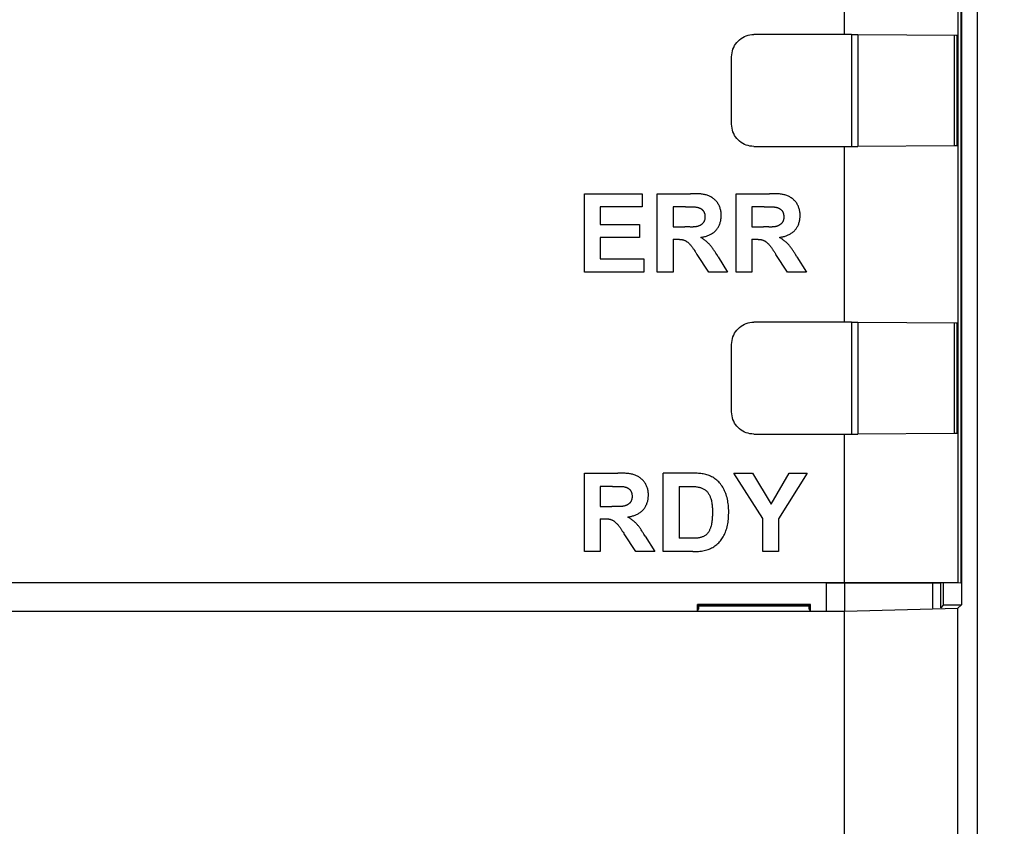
# Model space of a CAD drawing. Header units: millimetres. Extents: x 4414 to 5520, y -269 to 495.
# Tile 46 of 53: x 4968 to 4990, y 67 to 85. Entities that reach past the tile are written whole.
import ezdxf

# ---------------------------------------------------------------- set-up
doc = ezdxf.new("R2010")
doc.units = ezdxf.units.MM
doc.header["$LTSCALE"] = 23.1
doc.header["$PDMODE"] = 3
doc.header["$PDSIZE"] = 0.31
doc.layers.get('0').update_dxf_attribs({"linetype": 'CONTINUOUS'})
doc.layers.get('Defpoints').update_dxf_attribs({"linetype": 'CONTINUOUS'})
doc.layers.add('03___PRT_ALL_CURVES', color=7, linetype='CONTINUOUS')
doc.styles.get("Standard").update_dxf_attribs({"font": 'arial.ttf'})
doc.dimstyles.new('DIMSTYLE_2$0', dxfattribs={"dimtxt": 2.5, "dimasz": 3, "dimexe": 0.18, "dimexo": 0.0625, "dimgap": 0.09, "dimtad": 1, "dimdec": 0, "dimdsep": 46, "dimtxsty": 'Standard', "dimblk": '_FILLED', "dimcen": 0.09, "dimadec": 0, "dimazin": 0, "dimtp": 0.01, "dimtm": 0.01, "dimtfac": 1, "dimtdec": 0, "dimtofl": 0, "dimtmove": 0, "dimatfit": 3, "dimldrblk": '_FILLED', "dimfxl": 0, "dimtolj": 1, "dimarcsym": 0})

# ---------------------------------------------------------------- blocks, each defined once
blk = doc.blocks.new('_FILLED')
at = {"color": 0, "linetype": 'ByBlock'}
blk.add_solid([(0, 0), (-1, 0.2), (-1, -0.2)], dxfattribs=at)
blk = doc.blocks.new('*D138')
at = {"color": 0, "linetype": 'Continuous', "lineweight": -2}
for p, q in [((4985.477, 112.124), (5010.906, 112.124)), ((5008.406, 107.124), (5008.406, -77.876)), ((4969.163, -82.876), (5010.906, -82.876))]:
    blk.add_line(p, q, dxfattribs=at)
at = {"layer": 'Defpoints', "color": 0, "linetype": 'Continuous'}
for p in [(4984.477, 112.124), (4968.163, -82.876), (5008.406, -82.876)]:
    blk.add_point(p, dxfattribs=at)
at = {"color": 0, "linetype": 'Continuous', "lineweight": -2, "xscale": 5, "yscale": 5, "zscale": 5}
for p, rotation in [((5008.406, 112.124), 90), ((5008.406, -82.876), 270)]:
    blk.add_blockref('_FILLED', p, dxfattribs=dict(at, rotation=rotation))
at = {"color": 0, "linetype": 'Continuous', "insert": (5002.24, 15.06), "char_height": 7.5, "attachment_point": 5, "rotation": 90}
blk.add_mtext('\\A1;195(7.68)', dxfattribs=at)

msp = doc.modelspace()

# ---------------------------------------------------------------- linework, layer by layer
at = {"color": 0, "linetype": 'Continuous'}
for p, q in [((4989.477, -69.576), (4989.477, 98.824)), ((4989.098, 98.444), (4989.098, 72.742)), ((4989.111, 98.457), (4989.111, 72.255)), ((4989.032, 98.379), (4989.032, 72.747)), ((4986.467, 85.135), (4986.467, 89.114)), ((4986.629, 85.138), (4984.417, 85.138)), ((4986.629, 85.138), (4986.629, 82.611)), ((4986.629, 85.138), (4986.769, 85.137)), ((4986.769, 85.137), (4986.769, 82.611)), ((4986.769, 85.137), (4988.983, 85.126)), ((4988.951, 85.126), (4988.951, 82.622)), ((4989.012, 85.126), (4989.012, 82.623)), ((4989.012, 85.126), (4989.032, 85.122)), ((4983.917, 83.111), (4983.917, 84.638)), ((4984.417, 82.611), (4986.629, 82.611)), ((4986.467, 78.635), (4986.467, 82.614)), ((4986.629, 82.611), (4986.769, 82.611)), ((4988.951, 82.622), (4986.769, 82.611)), ((4988.991, 82.622), (4988.951, 82.622)), ((4989.004, 82.622), (4988.991, 82.622)), ((4989.032, 82.627), (4989.012, 82.623)), ((4986.629, 78.638), (4984.417, 78.638)), ((4986.629, 78.638), (4986.629, 76.111)), ((4986.629, 78.638), (4986.769, 78.637)), ((4986.769, 78.637), (4986.769, 76.111)), ((4986.769, 78.637), (4988.983, 78.626)), ((4988.951, 78.626), (4988.951, 76.122)), ((4989.012, 78.626), (4989.012, 76.123)), ((4989.012, 78.626), (4989.032, 78.622)), ((4983.917, 76.611), (4983.917, 78.138)), ((4984.417, 76.111), (4986.629, 76.111)), ((4986.467, 72.751), (4986.467, 76.114)), ((4986.629, 76.111), (4986.769, 76.111)), ((4988.951, 76.122), (4986.769, 76.111)), ((4988.991, 76.122), (4988.951, 76.122)), ((4989.004, 76.122), (4988.991, 76.122)), ((4989.032, 76.127), (4989.012, 76.123)), ((4986.467, 72.751), (4950.488, 72.751)), ((4986.06, 72.75), (4950.895, 72.75)), ((4986.06, 72.122), (4986.06, 72.75)), ((4986.06, 72.75), (4986.479, 72.75)), ((4989.032, 72.747), (4986.467, 72.751)), ((4986.479, 72.126), (4986.479, 72.75)), ((4986.479, 72.75), (4988.557, 72.746)), ((4988.462, 72.177), (4988.462, 72.747)), ((4988.557, 72.746), (4988.619, 72.746)), ((4988.643, 72.188), (4988.643, 72.746)), ((4988.698, 72.742), (4988.643, 72.746)), ((4988.698, 72.742), (4988.697, 72.242)), ((4989.098, 72.742), (4989.032, 72.747)), ((4983.145, 72.122), (4983.145, 72.263)), ((4985.7, 72.263), (4983.145, 72.263)), ((4983.145, 72.263), (4983.215, 72.228)), ((4983.145, 72.122), (4983.172, 72.163)), ((4983.172, 72.163), (4983.172, 72.249)), ((4985.672, 72.222), (4983.172, 72.222)), ((4985.63, 72.228), (4983.215, 72.228)), ((4985.7, 72.263), (4985.63, 72.228)), ((4985.672, 72.163), (4985.672, 72.249)), ((4985.7, 72.122), (4985.672, 72.163)), ((4985.7, 72.122), (4985.7, 72.263)), ((4986.467, 72.111), (4989.032, 72.177)), ((4988.697, 72.242), (4988.643, 72.188)), ((4988.697, 72.255), (4989.111, 72.255)), ((4989.032, 72.177), (4989.111, 72.255)), ((4989.032, -69.13), (4989.032, 72.177)), ((4950.488, 72.111), (4986.467, 72.111)), ((4986.467, -69.085), (4986.467, 72.111))]:
    msp.add_line(p, q, dxfattribs=at)
for points in [[(4983.917, 84.638), (4983.919, 84.682), (4983.925, 84.725), (4983.934, 84.767), (4983.947, 84.809), (4983.964, 84.849), (4983.984, 84.888), (4984.007, 84.924), (4984.034, 84.959), (4984.063, 84.991), (4984.095, 85.021), (4984.13, 85.047), (4984.167, 85.071), (4984.205, 85.091), (4984.246, 85.108), (4984.287, 85.121), (4984.33, 85.13), (4984.373, 85.136), (4984.417, 85.138)], [(4988.983, 85.126), (4988.998, 85.126), (4989.004, 85.126), (4989.008, 85.126), (4989.011, 85.126), (4989.012, 85.126)], [(4984.417, 82.611), (4984.373, 82.613), (4984.33, 82.618), (4984.287, 82.628), (4984.246, 82.641), (4984.205, 82.657), (4984.167, 82.678), (4984.13, 82.701), (4984.095, 82.728), (4984.063, 82.757), (4984.034, 82.789), (4984.007, 82.824), (4983.984, 82.861), (4983.964, 82.899), (4983.947, 82.94), (4983.934, 82.981), (4983.925, 83.023), (4983.919, 83.066), (4983.917, 83.111)], [(4989.012, 82.623), (4989.011, 82.623), (4989.008, 82.623), (4989.004, 82.622)], [(4983.917, 78.138), (4983.919, 78.182), (4983.925, 78.225), (4983.934, 78.267), (4983.947, 78.309), (4983.964, 78.349), (4983.984, 78.388), (4984.007, 78.424), (4984.034, 78.459), (4984.063, 78.491), (4984.095, 78.521), (4984.13, 78.547), (4984.167, 78.571), (4984.205, 78.591), (4984.246, 78.608), (4984.287, 78.621), (4984.33, 78.63), (4984.373, 78.636), (4984.417, 78.638)], [(4988.983, 78.626), (4988.998, 78.626), (4989.004, 78.626), (4989.008, 78.626), (4989.011, 78.626), (4989.012, 78.626)], [(4984.417, 76.111), (4984.373, 76.113), (4984.33, 76.118), (4984.287, 76.128), (4984.246, 76.141), (4984.205, 76.157), (4984.167, 76.178), (4984.13, 76.201), (4984.095, 76.228), (4984.063, 76.257), (4984.034, 76.289), (4984.007, 76.324), (4983.984, 76.361), (4983.964, 76.399), (4983.947, 76.44), (4983.934, 76.481), (4983.925, 76.523), (4983.919, 76.566), (4983.917, 76.611)], [(4989.012, 76.123), (4989.011, 76.123), (4989.008, 76.123), (4989.004, 76.122)], [(4988.619, 72.746), (4988.639, 72.746), (4988.643, 72.746)]]:
    msp.add_lwpolyline(points, dxfattribs=at)
at = {"layer": '03___PRT_ALL_CURVES', "color": 0, "linetype": 'Continuous'}
for p, q in [((4980.588, 79.773), (4980.588, 81.542)), ((4980.588, 81.542), (4981.896, 81.542)), ((4981.896, 81.542), (4981.896, 81.243)), ((4982.235, 79.773), (4982.235, 81.542)), ((4982.235, 81.542), (4982.987, 81.542)), ((4984.018, 79.773), (4984.018, 81.542)), ((4984.018, 81.542), (4984.77, 81.542)), ((4980.946, 81.243), (4980.946, 80.85)), ((4981.896, 81.243), (4980.946, 81.243)), ((4982.593, 81.243), (4982.593, 80.793)), ((4982.872, 81.243), (4982.593, 81.243)), ((4984.376, 81.243), (4984.376, 80.793)), ((4984.655, 81.243), (4984.376, 81.243)), ((4980.946, 80.85), (4981.83, 80.85)), ((4981.83, 80.85), (4981.83, 80.551)), ((4982.593, 80.793), (4982.857, 80.793)), ((4982.915, 80.792), (4982.895, 80.793)), ((4982.953, 80.79), (4982.915, 80.792)), ((4982.973, 80.79), (4982.953, 80.79)), ((4984.376, 80.793), (4984.64, 80.793)), ((4984.698, 80.792), (4984.679, 80.793)), ((4984.737, 80.79), (4984.698, 80.792)), ((4984.756, 80.79), (4984.737, 80.79)), ((4980.946, 80.551), (4980.946, 80.072)), ((4981.83, 80.551), (4980.946, 80.551)), ((4982.593, 80.512), (4982.593, 79.773)), ((4984.376, 80.512), (4984.376, 79.773)), ((4983.126, 80.185), (4983.134, 80.172)), ((4983.398, 79.773), (4983.134, 80.172)), ((4983.58, 80.166), (4983.561, 80.197)), ((4983.609, 80.118), (4983.58, 80.166)), ((4984.909, 80.185), (4984.917, 80.172)), ((4985.182, 79.773), (4984.917, 80.172)), ((4985.364, 80.166), (4985.344, 80.197)), ((4985.393, 80.118), (4985.364, 80.166)), ((4980.946, 80.072), (4981.931, 80.072)), ((4981.931, 80.072), (4981.931, 79.773)), ((4983.609, 80.118), (4983.825, 79.773)), ((4985.393, 80.118), (4985.608, 79.773)), ((4981.931, 79.773), (4980.588, 79.773)), ((4982.593, 79.773), (4982.235, 79.773)), ((4983.825, 79.773), (4983.398, 79.773)), ((4984.376, 79.773), (4984.018, 79.773)), ((4985.608, 79.773), (4985.182, 79.773)), ((4980.588, 73.457), (4980.588, 75.225)), ((4980.588, 75.225), (4981.34, 75.225)), ((4982.371, 73.457), (4982.371, 75.225)), ((4984.619, 74.201), (4983.97, 75.225)), ((4983.97, 75.225), (4984.389, 75.225)), ((4984.389, 75.225), (4984.807, 74.525)), ((4984.807, 74.525), (4985.214, 75.225)), ((4985.625, 75.225), (4984.977, 74.199)), ((4985.214, 75.225), (4985.625, 75.225)), ((4980.946, 74.926), (4980.946, 74.477)), ((4981.224, 74.926), (4980.946, 74.926)), ((4982.729, 74.926), (4982.729, 73.756)), ((4982.729, 74.926), (4982.889, 74.926)), ((4980.946, 74.477), (4981.21, 74.477)), ((4981.268, 74.476), (4981.248, 74.476)), ((4981.306, 74.474), (4981.268, 74.476)), ((4981.326, 74.473), (4981.306, 74.474)), ((4980.946, 74.195), (4980.946, 73.457)), ((4984.619, 73.457), (4984.619, 74.201)), ((4984.977, 74.199), (4984.977, 73.457)), ((4981.429, 73.946), (4981.445, 73.92)), ((4981.478, 73.869), (4981.487, 73.856)), ((4981.751, 73.457), (4981.487, 73.856)), ((4981.933, 73.849), (4981.914, 73.881)), ((4981.962, 73.802), (4981.933, 73.849)), ((4981.962, 73.802), (4982.178, 73.457)), ((4983.034, 73.756), (4982.729, 73.756)), ((4980.946, 73.457), (4980.588, 73.457)), ((4982.178, 73.457), (4981.751, 73.457)), ((4983.041, 73.457), (4982.371, 73.457)), ((4984.977, 73.457), (4984.619, 73.457))]:
    msp.add_line(p, q, dxfattribs=at)
for points in [[(4983.217, 80.554), (4983.235, 80.557), (4983.253, 80.56), (4983.272, 80.564), (4983.29, 80.568), (4983.308, 80.573), (4983.326, 80.578), (4983.345, 80.583), (4983.362, 80.589), (4983.38, 80.596), (4983.398, 80.603), (4983.415, 80.611), (4983.432, 80.619), (4983.449, 80.628), (4983.465, 80.637), (4983.481, 80.647), (4983.496, 80.657), (4983.511, 80.668), (4983.526, 80.679), (4983.54, 80.691), (4983.553, 80.704), (4983.565, 80.717), (4983.577, 80.731), (4983.589, 80.745), (4983.599, 80.76), (4983.609, 80.776), (4983.619, 80.792), (4983.627, 80.808), (4983.635, 80.825), (4983.643, 80.842), (4983.649, 80.86), (4983.656, 80.878), (4983.661, 80.896), (4983.666, 80.914), (4983.67, 80.933), (4983.673, 80.951), (4983.676, 80.97), (4983.679, 80.989), (4983.68, 81.008), (4983.681, 81.027), (4983.682, 81.046), (4983.682, 81.066), (4983.681, 81.086), (4983.679, 81.106), (4983.677, 81.125), (4983.674, 81.145), (4983.67, 81.164), (4983.666, 81.183), (4983.661, 81.202), (4983.655, 81.22), (4983.649, 81.239), (4983.641, 81.257), (4983.633, 81.274), (4983.624, 81.291), (4983.615, 81.308), (4983.605, 81.325), (4983.594, 81.34), (4983.582, 81.356), (4983.569, 81.37), (4983.556, 81.385), (4983.543, 81.398), (4983.529, 81.411), (4983.514, 81.424), (4983.499, 81.436), (4983.483, 81.447), (4983.467, 81.458), (4983.45, 81.468), (4983.433, 81.477), (4983.416, 81.486), (4983.399, 81.494), (4983.379, 81.501), (4983.36, 81.508), (4983.34, 81.514), (4983.32, 81.52), (4983.3, 81.524), (4983.28, 81.528), (4983.259, 81.531), (4983.238, 81.534), (4983.218, 81.536), (4983.197, 81.538), (4983.176, 81.539), (4983.155, 81.54), (4983.134, 81.541), (4983.113, 81.541), (4983.092, 81.542), (4983.07, 81.542), (4982.987, 81.542)], [(4985, 80.554), (4985.018, 80.557), (4985.037, 80.56), (4985.055, 80.564), (4985.073, 80.568), (4985.092, 80.573), (4985.11, 80.578), (4985.128, 80.583), (4985.146, 80.589), (4985.164, 80.596), (4985.181, 80.603), (4985.198, 80.611), (4985.215, 80.619), (4985.232, 80.628), (4985.248, 80.637), (4985.264, 80.647), (4985.28, 80.657), (4985.295, 80.668), (4985.309, 80.679), (4985.323, 80.691), (4985.336, 80.704), (4985.349, 80.717), (4985.361, 80.731), (4985.372, 80.745), (4985.383, 80.76), (4985.393, 80.776), (4985.402, 80.792), (4985.411, 80.808), (4985.419, 80.825), (4985.426, 80.842), (4985.433, 80.86), (4985.439, 80.878), (4985.444, 80.896), (4985.449, 80.914), (4985.453, 80.933), (4985.457, 80.951), (4985.46, 80.97), (4985.462, 80.989), (4985.464, 81.008), (4985.465, 81.027), (4985.465, 81.046), (4985.465, 81.066), (4985.464, 81.086), (4985.463, 81.106), (4985.46, 81.125), (4985.457, 81.145), (4985.454, 81.164), (4985.449, 81.183), (4985.444, 81.202), (4985.438, 81.22), (4985.432, 81.239), (4985.425, 81.257), (4985.417, 81.274), (4985.408, 81.291), (4985.398, 81.308), (4985.388, 81.325), (4985.377, 81.34), (4985.365, 81.356), (4985.353, 81.37), (4985.34, 81.385), (4985.326, 81.398), (4985.312, 81.411), (4985.297, 81.424), (4985.282, 81.436), (4985.266, 81.447), (4985.25, 81.458), (4985.234, 81.468), (4985.217, 81.477), (4985.199, 81.486), (4985.182, 81.494), (4985.163, 81.501), (4985.143, 81.508), (4985.123, 81.514), (4985.103, 81.52), (4985.083, 81.524), (4985.063, 81.528), (4985.042, 81.531), (4985.022, 81.534), (4985.001, 81.536), (4984.98, 81.538), (4984.959, 81.539), (4984.938, 81.54), (4984.917, 81.541), (4984.896, 81.541), (4984.875, 81.542), (4984.854, 81.542), (4984.77, 81.542)], [(4982.872, 81.243), (4982.885, 81.243), (4982.898, 81.243), (4982.911, 81.243), (4982.924, 81.244)], [(4982.924, 81.244), (4982.976, 81.246), (4982.989, 81.246), (4983.002, 81.247), (4983.015, 81.247), (4983.028, 81.247), (4983.041, 81.247), (4983.054, 81.246), (4983.067, 81.245), (4983.08, 81.244), (4983.093, 81.243), (4983.106, 81.241), (4983.119, 81.239), (4983.132, 81.237), (4983.141, 81.235), (4983.15, 81.232), (4983.159, 81.23), (4983.168, 81.227), (4983.176, 81.224), (4983.185, 81.221), (4983.193, 81.218), (4983.202, 81.214), (4983.21, 81.21), (4983.218, 81.206), (4983.226, 81.201), (4983.233, 81.196), (4983.24, 81.191), (4983.247, 81.186), (4983.254, 81.18), (4983.26, 81.174), (4983.266, 81.167), (4983.272, 81.161), (4983.276, 81.154), (4983.281, 81.147), (4983.285, 81.14), (4983.289, 81.133), (4983.293, 81.125), (4983.296, 81.117), (4983.299, 81.109), (4983.302, 81.101), (4983.305, 81.093), (4983.307, 81.084), (4983.309, 81.076), (4983.31, 81.067), (4983.311, 81.058), (4983.312, 81.05), (4983.313, 81.041), (4983.314, 81.032), (4983.314, 81.023), (4983.314, 81.013), (4983.314, 81.004), (4983.313, 80.994), (4983.312, 80.985), (4983.311, 80.975), (4983.309, 80.966), (4983.307, 80.957), (4983.305, 80.948), (4983.302, 80.939), (4983.299, 80.93), (4983.296, 80.922), (4983.292, 80.914), (4983.287, 80.905), (4983.283, 80.898), (4983.278, 80.89), (4983.272, 80.883), (4983.267, 80.876), (4983.261, 80.87), (4983.254, 80.863), (4983.248, 80.857), (4983.241, 80.851), (4983.233, 80.846), (4983.226, 80.841), (4983.218, 80.836), (4983.21, 80.831), (4983.202, 80.827), (4983.194, 80.823), (4983.186, 80.819), (4983.178, 80.815), (4983.167, 80.811), (4983.157, 80.808), (4983.147, 80.804), (4983.136, 80.802), (4983.126, 80.799), (4983.115, 80.797), (4983.104, 80.795), (4983.094, 80.793), (4983.083, 80.792), (4983.072, 80.791), (4983.061, 80.79), (4983.05, 80.79)], [(4984.655, 81.243), (4984.668, 81.243), (4984.681, 81.243), (4984.694, 81.243), (4984.707, 81.244)], [(4984.707, 81.244), (4984.759, 81.246), (4984.772, 81.246), (4984.785, 81.247), (4984.798, 81.247), (4984.811, 81.247), (4984.824, 81.247), (4984.837, 81.246), (4984.85, 81.245), (4984.863, 81.244), (4984.876, 81.243), (4984.889, 81.241), (4984.902, 81.239), (4984.915, 81.237), (4984.924, 81.235), (4984.933, 81.232), (4984.942, 81.23), (4984.951, 81.227), (4984.96, 81.224), (4984.968, 81.221), (4984.977, 81.218), (4984.985, 81.214), (4984.993, 81.21), (4985.001, 81.206), (4985.009, 81.201), (4985.016, 81.196), (4985.024, 81.191), (4985.031, 81.186), (4985.037, 81.18), (4985.044, 81.174), (4985.05, 81.167), (4985.055, 81.161), (4985.06, 81.154), (4985.064, 81.147), (4985.069, 81.14), (4985.073, 81.133), (4985.076, 81.125), (4985.08, 81.117), (4985.083, 81.109), (4985.085, 81.101), (4985.088, 81.093), (4985.09, 81.084), (4985.092, 81.076), (4985.093, 81.067), (4985.095, 81.058), (4985.096, 81.05), (4985.097, 81.041), (4985.097, 81.032), (4985.097, 81.023), (4985.097, 81.013), (4985.097, 81.004), (4985.096, 80.994), (4985.095, 80.985), (4985.094, 80.975), (4985.092, 80.966), (4985.09, 80.957), (4985.088, 80.948), (4985.085, 80.939), (4985.082, 80.93), (4985.079, 80.922), (4985.075, 80.914), (4985.071, 80.905), (4985.066, 80.898), (4985.061, 80.89), (4985.056, 80.883), (4985.05, 80.876), (4985.044, 80.87), (4985.038, 80.863), (4985.031, 80.857), (4985.024, 80.851), (4985.017, 80.846), (4985.009, 80.841), (4985.002, 80.836), (4984.994, 80.831), (4984.986, 80.827), (4984.978, 80.823), (4984.969, 80.819), (4984.961, 80.815), (4984.951, 80.811), (4984.94, 80.808), (4984.93, 80.804), (4984.92, 80.802), (4984.909, 80.799), (4984.898, 80.797), (4984.888, 80.795), (4984.877, 80.793), (4984.866, 80.792), (4984.855, 80.791), (4984.844, 80.79), (4984.833, 80.79)], [(4982.895, 80.793), (4982.886, 80.793), (4982.876, 80.793), (4982.867, 80.793), (4982.857, 80.793)], [(4983.05, 80.79), (4983.04, 80.789), (4983.031, 80.789), (4983.021, 80.789), (4983.012, 80.789), (4983.002, 80.789), (4982.992, 80.789), (4982.983, 80.789), (4982.973, 80.79)], [(4984.679, 80.793), (4984.669, 80.793), (4984.66, 80.793), (4984.65, 80.793), (4984.64, 80.793)], [(4984.833, 80.79), (4984.824, 80.789), (4984.814, 80.789), (4984.804, 80.789), (4984.795, 80.789), (4984.785, 80.789), (4984.776, 80.789), (4984.766, 80.789), (4984.756, 80.79)], [(4982.593, 80.512), (4982.696, 80.512), (4982.706, 80.512), (4982.716, 80.512), (4982.727, 80.512), (4982.737, 80.511), (4982.747, 80.511), (4982.757, 80.51), (4982.768, 80.509), (4982.778, 80.508), (4982.788, 80.507), (4982.798, 80.505), (4982.808, 80.503), (4982.817, 80.501), (4982.827, 80.498), (4982.837, 80.495), (4982.846, 80.492), (4982.855, 80.488), (4982.864, 80.484), (4982.873, 80.48), (4982.882, 80.475), (4982.89, 80.469), (4982.899, 80.464), (4982.907, 80.458), (4982.915, 80.452), (4982.923, 80.446), (4982.931, 80.439), (4982.939, 80.433), (4982.946, 80.426), (4982.953, 80.419), (4982.964, 80.408), (4982.975, 80.397), (4982.985, 80.385), (4982.995, 80.374), (4983.005, 80.362), (4983.015, 80.35), (4983.024, 80.338), (4983.033, 80.325), (4983.042, 80.313), (4983.05, 80.3), (4983.059, 80.288), (4983.068, 80.275), (4983.076, 80.262)], [(4983.561, 80.197), (4983.551, 80.213), (4983.541, 80.229), (4983.531, 80.244), (4983.521, 80.26), (4983.51, 80.275), (4983.5, 80.291), (4983.489, 80.306), (4983.478, 80.321), (4983.467, 80.335), (4983.455, 80.35), (4983.444, 80.364), (4983.432, 80.378), (4983.42, 80.392), (4983.407, 80.406), (4983.394, 80.419), (4983.381, 80.432), (4983.367, 80.445), (4983.353, 80.457), (4983.339, 80.469), (4983.324, 80.481), (4983.31, 80.492), (4983.295, 80.503), (4983.28, 80.514), (4983.264, 80.524), (4983.249, 80.534), (4983.233, 80.544), (4983.217, 80.554)], [(4984.376, 80.512), (4984.479, 80.512), (4984.489, 80.512), (4984.5, 80.512), (4984.51, 80.512), (4984.52, 80.511), (4984.53, 80.511), (4984.541, 80.51), (4984.551, 80.509), (4984.561, 80.508), (4984.571, 80.507), (4984.581, 80.505), (4984.591, 80.503), (4984.601, 80.501), (4984.61, 80.498), (4984.62, 80.495), (4984.629, 80.492), (4984.638, 80.488), (4984.647, 80.484), (4984.656, 80.48), (4984.665, 80.475), (4984.674, 80.469), (4984.682, 80.464), (4984.69, 80.458), (4984.698, 80.452), (4984.706, 80.446), (4984.714, 80.439), (4984.722, 80.433), (4984.729, 80.426), (4984.737, 80.419), (4984.748, 80.408), (4984.758, 80.397), (4984.769, 80.385), (4984.779, 80.374), (4984.788, 80.362), (4984.798, 80.35), (4984.807, 80.338), (4984.816, 80.325), (4984.825, 80.313), (4984.834, 80.3), (4984.842, 80.288), (4984.851, 80.275), (4984.859, 80.262)], [(4985.344, 80.197), (4985.334, 80.213), (4985.324, 80.229), (4985.314, 80.244), (4985.304, 80.26), (4985.294, 80.275), (4985.283, 80.291), (4985.272, 80.306), (4985.261, 80.321), (4985.25, 80.335), (4985.239, 80.35), (4985.227, 80.364), (4985.215, 80.378), (4985.203, 80.392), (4985.19, 80.406), (4985.177, 80.419), (4985.164, 80.432), (4985.15, 80.445), (4985.136, 80.457), (4985.122, 80.469), (4985.108, 80.481), (4985.093, 80.492), (4985.078, 80.503), (4985.063, 80.514), (4985.047, 80.524), (4985.032, 80.534), (4985.016, 80.544), (4985, 80.554)], [(4983.076, 80.262), (4983.092, 80.237), (4983.101, 80.224), (4983.109, 80.211), (4983.126, 80.185)], [(4984.859, 80.262), (4984.876, 80.237), (4984.884, 80.224), (4984.892, 80.211), (4984.909, 80.185)], [(4981.57, 74.237), (4981.588, 74.24), (4981.606, 74.244), (4981.625, 74.247), (4981.643, 74.252), (4981.661, 74.256), (4981.679, 74.261), (4981.697, 74.267), (4981.715, 74.273), (4981.733, 74.28), (4981.751, 74.287), (4981.768, 74.294), (4981.785, 74.303), (4981.802, 74.311), (4981.818, 74.32), (4981.834, 74.33), (4981.849, 74.34), (4981.864, 74.351), (4981.879, 74.363), (4981.892, 74.375), (4981.906, 74.388), (4981.918, 74.401), (4981.93, 74.415), (4981.942, 74.429), (4981.952, 74.444), (4981.962, 74.46), (4981.972, 74.475), (4981.98, 74.492), (4981.988, 74.509), (4981.996, 74.526), (4982.002, 74.543), (4982.008, 74.561), (4982.014, 74.579), (4982.019, 74.598), (4982.023, 74.616), (4982.026, 74.635), (4982.029, 74.654), (4982.032, 74.673), (4982.033, 74.692), (4982.034, 74.711), (4982.035, 74.73), (4982.035, 74.75), (4982.034, 74.769), (4982.032, 74.789), (4982.03, 74.809), (4982.027, 74.828), (4982.023, 74.848), (4982.019, 74.867), (4982.014, 74.885), (4982.008, 74.904), (4982.002, 74.922), (4981.994, 74.94), (4981.986, 74.958), (4981.977, 74.975), (4981.968, 74.992), (4981.957, 75.008), (4981.946, 75.024), (4981.935, 75.039), (4981.922, 75.054), (4981.909, 75.068), (4981.896, 75.082), (4981.881, 75.095), (4981.867, 75.108), (4981.851, 75.12), (4981.836, 75.131), (4981.82, 75.142), (4981.803, 75.152), (4981.786, 75.161), (4981.769, 75.17), (4981.752, 75.177), (4981.732, 75.185), (4981.713, 75.192), (4981.693, 75.198), (4981.673, 75.203), (4981.653, 75.208), (4981.632, 75.212), (4981.612, 75.215), (4981.591, 75.218), (4981.571, 75.22), (4981.55, 75.222), (4981.529, 75.223), (4981.508, 75.224), (4981.487, 75.225), (4981.465, 75.225), (4981.444, 75.225), (4981.423, 75.225), (4981.34, 75.225)], [(4983.041, 73.457), (4983.073, 73.457), (4983.105, 73.458), (4983.137, 73.459), (4983.169, 73.461), (4983.201, 73.464), (4983.232, 73.468), (4983.264, 73.473), (4983.295, 73.479), (4983.326, 73.486), (4983.357, 73.495), (4983.384, 73.503), (4983.411, 73.514), (4983.438, 73.525), (4983.464, 73.537), (4983.49, 73.551), (4983.515, 73.566), (4983.539, 73.582), (4983.563, 73.598), (4983.585, 73.617), (4983.607, 73.636), (4983.627, 73.655), (4983.646, 73.676), (4983.664, 73.698), (4983.682, 73.72), (4983.698, 73.743), (4983.713, 73.767), (4983.728, 73.792), (4983.741, 73.817), (4983.754, 73.842), (4983.766, 73.868), (4983.777, 73.895), (4983.787, 73.921), (4983.796, 73.948), (4983.806, 73.981), (4983.815, 74.015), (4983.823, 74.049), (4983.829, 74.083), (4983.835, 74.117), (4983.839, 74.151), (4983.843, 74.186), (4983.846, 74.22), (4983.848, 74.255), (4983.849, 74.289), (4983.85, 74.324), (4983.85, 74.36), (4983.85, 74.395), (4983.848, 74.43), (4983.846, 74.466), (4983.843, 74.501), (4983.839, 74.536), (4983.834, 74.571), (4983.828, 74.606), (4983.821, 74.64), (4983.813, 74.674), (4983.803, 74.708), (4983.793, 74.742), (4983.782, 74.771), (4983.771, 74.799), (4983.759, 74.827), (4983.746, 74.854), (4983.732, 74.881), (4983.716, 74.908), (4983.7, 74.934), (4983.683, 74.959), (4983.664, 74.983), (4983.645, 75.006), (4983.624, 75.028), (4983.603, 75.049), (4983.582, 75.068), (4983.56, 75.086), (4983.537, 75.103), (4983.513, 75.119), (4983.489, 75.134), (4983.463, 75.148), (4983.438, 75.161), (4983.412, 75.172), (4983.385, 75.182), (4983.358, 75.191), (4983.331, 75.199), (4983.303, 75.205), (4983.276, 75.21), (4983.248, 75.215), (4983.22, 75.218), (4983.192, 75.221), (4983.164, 75.222), (4983.135, 75.224), (4983.107, 75.224), (4983.079, 75.225), (4983.05, 75.225), (4982.371, 75.225)], [(4981.224, 74.926), (4981.237, 74.926), (4981.25, 74.927), (4981.264, 74.927), (4981.277, 74.927)], [(4981.277, 74.927), (4981.329, 74.93), (4981.342, 74.93), (4981.355, 74.93), (4981.368, 74.93), (4981.381, 74.93), (4981.394, 74.93), (4981.407, 74.93), (4981.42, 74.929), (4981.433, 74.928), (4981.446, 74.927), (4981.459, 74.925), (4981.472, 74.923), (4981.485, 74.92), (4981.494, 74.918), (4981.503, 74.916), (4981.512, 74.913), (4981.52, 74.911), (4981.529, 74.908), (4981.538, 74.905), (4981.546, 74.901), (4981.555, 74.897), (4981.563, 74.893), (4981.571, 74.889), (4981.579, 74.885), (4981.586, 74.88), (4981.593, 74.875), (4981.6, 74.869), (4981.607, 74.864), (4981.613, 74.857), (4981.619, 74.851), (4981.624, 74.845), (4981.629, 74.838), (4981.634, 74.831), (4981.638, 74.824), (4981.642, 74.816), (4981.646, 74.809), (4981.649, 74.801), (4981.652, 74.793), (4981.655, 74.785), (4981.657, 74.776), (4981.66, 74.768), (4981.661, 74.759), (4981.663, 74.751), (4981.664, 74.742), (4981.665, 74.733), (4981.666, 74.724), (4981.667, 74.715), (4981.667, 74.707), (4981.667, 74.697), (4981.666, 74.687), (4981.666, 74.678), (4981.665, 74.668), (4981.664, 74.659), (4981.662, 74.65), (4981.66, 74.641), (4981.658, 74.631), (4981.655, 74.623), (4981.652, 74.614), (4981.648, 74.605), (4981.645, 74.597), (4981.64, 74.589), (4981.636, 74.581), (4981.631, 74.574), (4981.625, 74.567), (4981.62, 74.56), (4981.614, 74.553), (4981.607, 74.547), (4981.6, 74.541), (4981.594, 74.535), (4981.586, 74.53), (4981.579, 74.524), (4981.571, 74.519), (4981.563, 74.515), (4981.555, 74.51), (4981.547, 74.506), (4981.539, 74.502), (4981.531, 74.499), (4981.52, 74.495), (4981.51, 74.491), (4981.5, 74.488), (4981.489, 74.485), (4981.479, 74.483), (4981.468, 74.48), (4981.457, 74.479), (4981.446, 74.477), (4981.436, 74.476), (4981.425, 74.475), (4981.414, 74.474), (4981.403, 74.473)], [(4982.889, 74.926), (4982.91, 74.926), (4982.972, 74.927)], [(4982.972, 74.927), (4982.993, 74.927), (4983.014, 74.927), (4983.035, 74.927), (4983.056, 74.926), (4983.077, 74.925), (4983.098, 74.923), (4983.119, 74.921), (4983.139, 74.918), (4983.16, 74.914), (4983.181, 74.909), (4983.197, 74.905), (4983.213, 74.9), (4983.229, 74.895), (4983.245, 74.888), (4983.261, 74.882), (4983.276, 74.874), (4983.291, 74.866), (4983.305, 74.857), (4983.319, 74.848), (4983.333, 74.837), (4983.345, 74.826), (4983.357, 74.815), (4983.368, 74.803), (4983.378, 74.79), (4983.388, 74.776), (4983.397, 74.762), (4983.406, 74.748), (4983.414, 74.733), (4983.422, 74.718), (4983.428, 74.703), (4983.435, 74.687), (4983.441, 74.671), (4983.446, 74.655), (4983.453, 74.632), (4983.459, 74.608), (4983.464, 74.584), (4983.469, 74.56), (4983.472, 74.536), (4983.475, 74.511), (4983.478, 74.487), (4983.479, 74.463), (4983.481, 74.438), (4983.482, 74.414), (4983.482, 74.39), (4983.482, 74.365), (4983.482, 74.341), (4983.482, 74.315), (4983.482, 74.29), (4983.481, 74.265), (4983.48, 74.24), (4983.479, 74.215), (4983.477, 74.19), (4983.474, 74.165), (4983.471, 74.14), (4983.468, 74.116), (4983.464, 74.091), (4983.459, 74.066), (4983.453, 74.041), (4983.446, 74.017), (4983.442, 74.002), (4983.437, 73.988), (4983.432, 73.973), (4983.426, 73.959), (4983.42, 73.945), (4983.414, 73.931), (4983.407, 73.918), (4983.399, 73.905), (4983.391, 73.892), (4983.382, 73.88), (4983.373, 73.868), (4983.363, 73.857), (4983.353, 73.846), (4983.342, 73.837), (4983.331, 73.828), (4983.319, 73.819), (4983.306, 73.811), (4983.293, 73.804), (4983.28, 73.798), (4983.266, 73.791), (4983.252, 73.786), (4983.238, 73.781), (4983.224, 73.777), (4983.209, 73.773), (4983.19, 73.768), (4983.171, 73.765), (4983.151, 73.762), (4983.132, 73.76), (4983.112, 73.758), (4983.093, 73.757), (4983.073, 73.756), (4983.053, 73.756), (4983.034, 73.756)], [(4981.248, 74.476), (4981.239, 74.477), (4981.229, 74.477), (4981.22, 74.477), (4981.21, 74.477)], [(4981.403, 74.473), (4981.393, 74.473), (4981.384, 74.473), (4981.374, 74.472), (4981.364, 74.472), (4981.355, 74.472), (4981.345, 74.473), (4981.335, 74.473), (4981.326, 74.473)], [(4980.946, 74.195), (4981.049, 74.195), (4981.059, 74.195), (4981.069, 74.195), (4981.08, 74.195), (4981.09, 74.195), (4981.1, 74.194), (4981.11, 74.194), (4981.12, 74.193), (4981.131, 74.192), (4981.141, 74.19), (4981.151, 74.189), (4981.16, 74.187), (4981.17, 74.185), (4981.18, 74.182), (4981.189, 74.179), (4981.199, 74.176), (4981.208, 74.172), (4981.217, 74.168), (4981.226, 74.163), (4981.235, 74.158), (4981.243, 74.153), (4981.252, 74.148), (4981.26, 74.142), (4981.268, 74.136), (4981.276, 74.129), (4981.284, 74.123), (4981.291, 74.116), (4981.299, 74.109), (4981.306, 74.102), (4981.317, 74.091), (4981.328, 74.08), (4981.338, 74.069), (4981.348, 74.057), (4981.358, 74.046), (4981.367, 74.034), (4981.377, 74.021), (4981.386, 74.009), (4981.395, 73.997), (4981.403, 73.984), (4981.412, 73.971), (4981.42, 73.959), (4981.429, 73.946)], [(4981.914, 73.881), (4981.904, 73.897), (4981.894, 73.912), (4981.884, 73.928), (4981.874, 73.944), (4981.863, 73.959), (4981.853, 73.974), (4981.842, 73.989), (4981.831, 74.004), (4981.82, 74.019), (4981.808, 74.034), (4981.797, 74.048), (4981.785, 74.062), (4981.772, 74.076), (4981.76, 74.089), (4981.747, 74.103), (4981.734, 74.115), (4981.72, 74.128), (4981.706, 74.14), (4981.692, 74.152), (4981.677, 74.164), (4981.663, 74.176), (4981.648, 74.187), (4981.632, 74.197), (4981.617, 74.208), (4981.601, 74.218), (4981.586, 74.228), (4981.57, 74.237)], [(4981.445, 73.92), (4981.462, 73.894), (4981.478, 73.869)]]:
    msp.add_lwpolyline(points, dxfattribs=at)

# ---------------------------------------------------------------- dimensions: what is measured, and where the dimension line sits
at = {"color": 0, "linetype": 'Continuous'}
dim = msp.add_linear_dim(base=(5008.406, -82.876), p1=(4984.477, 112.124), p2=(4968.163, -82.876), angle=270, text='<>(7.68)', dimstyle='DIMSTYLE_2$0', override={"dimscale": 2.5, "dimtxt": 3, "dimasz": 2, "dimexe": 1, "dimexo": 0.4, "dimgap": 0.5, "dimtad": 3, "dimdec": 2}, dxfattribs=at)
dim.commit()
dim.dimension.update_dxf_attribs({"geometry": '*D138', "text_midpoint": (5008.406, 15.06), "dimtype": 160})

doc.saveas('drawing.dxf')
